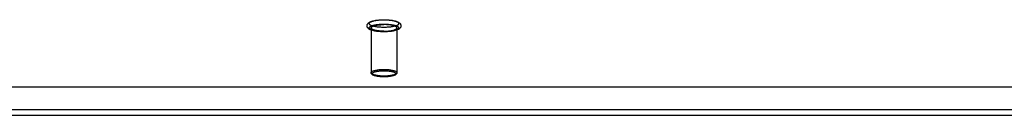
# Model space of a CAD drawing. Header units: inches. Extents: x 0 to 283, y 0 to 183.
# Tile 172 of 256: x 62.769 to 72.258, y 124.822 to 125.742. Entities that reach past the tile are written whole.
import ezdxf

# ---------------------------------------------------------------- set-up
doc = ezdxf.new("R2010")
doc.units = ezdxf.units.IN
doc.header["$LTSCALE"] = 15.583333
doc.header["$MEASUREMENT"] = 0
doc.linetypes.add('HIDDEN', pattern=[0.2, 0.1, -0.1])
doc.layers.get('0').update_dxf_attribs({"linetype": 'CONTINUOUS'})
doc.layers.add('DEFAULT_2', color=8, linetype='HIDDEN')
doc.layers.add('LEFTHAND_DOOR_ASSEMBLY', color=7, linetype='CONTINUOUS')

msp = doc.modelspace()

# ---------------------------------------------------------------- linework, layer by layer
at = {"color": 7, "linetype": 'Continuous'}
for p, q in [((55.0137, 125.0957), (123.5449, 125.0957)), ((55.0293, 124.8774), (123.5293, 124.8774))]:
    msp.add_line(p, q, dxfattribs=at)
at = {"layer": 'DEFAULT_2', "color": 8, "linetype": 'HIDDEN'}
for p, q in [((66.1553, 125.6633), (66.1553, 125.2316)), ((66.4033, 125.6633), (66.4033, 125.2316))]:
    msp.add_line(p, q, dxfattribs=at)
for points in [[(66.2793, 125.6258), (66.2676, 125.626), (66.256, 125.6263), (66.2444, 125.6269), (66.2331, 125.6278), (66.222, 125.6288), (66.2111, 125.6302), (66.2006, 125.6317), (66.1904, 125.6335), (66.1805, 125.6356), (66.1712, 125.6379), (66.1622, 125.6406), (66.1541, 125.6434), (66.1472, 125.6463), (66.1412, 125.6492), (66.1359, 125.6523), (66.1314, 125.6555), (66.1274, 125.6589), (66.124, 125.6626), (66.1212, 125.6664), (66.119, 125.6704), (66.1173, 125.6745), (66.1163, 125.6788), (66.1158, 125.6832), (66.116, 125.6877), (66.1169, 125.6921), (66.1184, 125.6964), (66.1205, 125.7007), (66.1233, 125.7047), (66.1267, 125.7085), (66.1307, 125.7121), (66.1353, 125.7154), (66.1406, 125.7186), (66.1467, 125.7217), (66.1538, 125.7247), (66.162, 125.7276), (66.171, 125.7302), (66.1804, 125.7326), (66.1903, 125.7346), (66.2005, 125.7365), (66.211, 125.738), (66.2219, 125.7393), (66.2331, 125.7404), (66.2444, 125.7413), (66.256, 125.7419), (66.2676, 125.7422), (66.2793, 125.7424)], [(66.2793, 125.6681), (66.2688, 125.6682), (66.2583, 125.6685), (66.2479, 125.669), (66.2377, 125.6697), (66.2277, 125.6706), (66.2179, 125.6717), (66.2085, 125.673), (66.1995, 125.6745), (66.1909, 125.6761), (66.1829, 125.6779), (66.1753, 125.6798), (66.1684, 125.6819), (66.1621, 125.6841), (66.1564, 125.6865), (66.1514, 125.6889), (66.1472, 125.6914), (66.1437, 125.694), (66.1409, 125.6967), (66.1389, 125.6994), (66.1377, 125.7021), (66.1373, 125.7049), (66.1377, 125.7076), (66.1389, 125.7104), (66.1409, 125.7131), (66.1437, 125.7157), (66.1472, 125.7183), (66.1514, 125.7208), (66.1564, 125.7233), (66.1621, 125.7256), (66.1684, 125.7278), (66.1753, 125.7299), (66.1829, 125.7318), (66.1909, 125.7336), (66.1995, 125.7353), (66.2085, 125.7367), (66.2179, 125.738), (66.2277, 125.7391), (66.2377, 125.74), (66.2479, 125.7407), (66.2583, 125.7412), (66.2688, 125.7415), (66.2793, 125.7416)], [(66.2793, 125.7424), (66.291, 125.7422), (66.3027, 125.7419), (66.3142, 125.7413), (66.3256, 125.7404), (66.3367, 125.7394), (66.3476, 125.738), (66.3581, 125.7365), (66.3683, 125.7347), (66.3781, 125.7326), (66.3875, 125.7303), (66.3965, 125.7276), (66.4045, 125.7248), (66.4115, 125.7219), (66.4175, 125.719), (66.4227, 125.7159), (66.4273, 125.7127), (66.4312, 125.7093), (66.4346, 125.7056), (66.4374, 125.7018), (66.4397, 125.6978), (66.4413, 125.6937), (66.4424, 125.6894), (66.4428, 125.685), (66.4426, 125.6805), (66.4418, 125.6761), (66.4403, 125.6718), (66.4382, 125.6675), (66.4354, 125.6635), (66.432, 125.6597), (66.428, 125.6561), (66.4234, 125.6528), (66.4181, 125.6496), (66.4119, 125.6465), (66.4049, 125.6435), (66.3967, 125.6406), (66.3877, 125.638), (66.3783, 125.6356), (66.3684, 125.6335), (66.3582, 125.6317), (66.3476, 125.6302), (66.3368, 125.6289), (66.3256, 125.6278), (66.3142, 125.6269), (66.3027, 125.6263), (66.291, 125.626), (66.2793, 125.6258)], [(66.2793, 125.7416), (66.2899, 125.7415), (66.3003, 125.7412), (66.3107, 125.7407), (66.321, 125.74), (66.331, 125.7391), (66.3408, 125.738), (66.3502, 125.7367), (66.3592, 125.7353), (66.3677, 125.7336), (66.3758, 125.7318), (66.3833, 125.7299), (66.3903, 125.7278), (66.3966, 125.7256), (66.4023, 125.7233), (66.4072, 125.7208), (66.4115, 125.7183), (66.415, 125.7157), (66.4178, 125.7131), (66.4197, 125.7104), (66.4209, 125.7076), (66.4213, 125.7049), (66.4209, 125.7021), (66.4197, 125.6994), (66.4178, 125.6967), (66.415, 125.694), (66.4115, 125.6914), (66.4072, 125.6889), (66.4023, 125.6865), (66.3966, 125.6841), (66.3903, 125.6819), (66.3833, 125.6798), (66.3758, 125.6779), (66.3677, 125.6761), (66.3592, 125.6745), (66.3502, 125.673), (66.3408, 125.6717), (66.331, 125.6706), (66.321, 125.6697), (66.3107, 125.669), (66.3003, 125.6685), (66.2899, 125.6682), (66.2793, 125.6681)], [(66.2793, 125.6266), (66.2688, 125.6267), (66.2583, 125.627), (66.2479, 125.6275), (66.2377, 125.6282), (66.2277, 125.6291), (66.2179, 125.6302), (66.2085, 125.6315), (66.1995, 125.6329), (66.1909, 125.6346), (66.1829, 125.6364), (66.1753, 125.6383), (66.1684, 125.6404), (66.1621, 125.6426), (66.1564, 125.6449), (66.1514, 125.6474), (66.1472, 125.6499), (66.1437, 125.6525), (66.1409, 125.6551), (66.1389, 125.6578), (66.1377, 125.6606), (66.1373, 125.6633), (66.1377, 125.6661), (66.1389, 125.6688), (66.1409, 125.6715), (66.1437, 125.6742), (66.1472, 125.6768), (66.1514, 125.6793), (66.1564, 125.6817), (66.1621, 125.6841), (66.1684, 125.6863), (66.1753, 125.6884), (66.1829, 125.6903), (66.1909, 125.6921), (66.1995, 125.6937), (66.2085, 125.6952), (66.2179, 125.6965), (66.2277, 125.6976), (66.2377, 125.6985), (66.2479, 125.6992), (66.2583, 125.6997), (66.2688, 125.7), (66.2793, 125.7001)], [(66.1553, 125.6633), (66.1557, 125.6658), (66.1569, 125.6684), (66.1588, 125.6708), (66.1614, 125.6732), (66.1648, 125.6756), (66.1688, 125.6779), (66.1736, 125.6801), (66.179, 125.6822), (66.185, 125.6842), (66.1917, 125.686), (66.1988, 125.6877), (66.2064, 125.6893), (66.2145, 125.6907), (66.223, 125.6919), (66.2319, 125.693), (66.241, 125.6939), (66.2504, 125.6945), (66.2599, 125.695), (66.2696, 125.6953), (66.2793, 125.6954)], [(66.2793, 125.6312), (66.2696, 125.6313), (66.2599, 125.6316), (66.2504, 125.6321), (66.241, 125.6328), (66.2319, 125.6337), (66.223, 125.6347), (66.2145, 125.636), (66.2064, 125.6374), (66.1988, 125.6389), (66.1917, 125.6406), (66.185, 125.6425), (66.179, 125.6445), (66.1736, 125.6466), (66.1688, 125.6488), (66.1648, 125.651), (66.1614, 125.6534), (66.1588, 125.6558), (66.1569, 125.6583), (66.1557, 125.6608), (66.1553, 125.6633)], [(66.2793, 125.7001), (66.2899, 125.7), (66.3003, 125.6997), (66.3107, 125.6992), (66.321, 125.6985), (66.331, 125.6976), (66.3408, 125.6965), (66.3502, 125.6952), (66.3592, 125.6937), (66.3677, 125.6921), (66.3758, 125.6903), (66.3833, 125.6884), (66.3903, 125.6863), (66.3966, 125.6841), (66.4023, 125.6817), (66.4072, 125.6793), (66.4115, 125.6768), (66.415, 125.6742), (66.4178, 125.6715), (66.4197, 125.6688), (66.4209, 125.6661), (66.4213, 125.6633), (66.4209, 125.6606), (66.4197, 125.6578), (66.4178, 125.6551), (66.415, 125.6525), (66.4115, 125.6499), (66.4072, 125.6474), (66.4023, 125.6449), (66.3966, 125.6426), (66.3903, 125.6404), (66.3833, 125.6383), (66.3758, 125.6364), (66.3677, 125.6346), (66.3592, 125.6329), (66.3502, 125.6315), (66.3408, 125.6302), (66.331, 125.6291), (66.321, 125.6282), (66.3107, 125.6275), (66.3003, 125.627), (66.2899, 125.6267), (66.2793, 125.6266)], [(66.4033, 125.6633), (66.4029, 125.6658), (66.4018, 125.6684), (66.3999, 125.6708), (66.3973, 125.6732), (66.3939, 125.6756), (66.3898, 125.6779), (66.3851, 125.6801), (66.3797, 125.6822), (66.3736, 125.6842), (66.367, 125.686), (66.3599, 125.6877), (66.3522, 125.6893), (66.3441, 125.6907), (66.3356, 125.6919), (66.3268, 125.693), (66.3177, 125.6939), (66.3083, 125.6945), (66.2987, 125.695), (66.2891, 125.6953), (66.2793, 125.6954)], [(66.2793, 125.6312), (66.2891, 125.6313), (66.2987, 125.6316), (66.3083, 125.6321), (66.3177, 125.6328), (66.3268, 125.6337), (66.3356, 125.6347), (66.3441, 125.636), (66.3522, 125.6374), (66.3599, 125.6389), (66.367, 125.6406), (66.3736, 125.6425), (66.3797, 125.6445), (66.3851, 125.6466), (66.3898, 125.6488), (66.3939, 125.651), (66.3973, 125.6534), (66.3999, 125.6558), (66.4018, 125.6583), (66.4029, 125.6608), (66.4033, 125.6633)], [(66.1553, 125.2316), (66.1557, 125.2341), (66.1569, 125.2366), (66.1588, 125.2391), (66.1615, 125.2416), (66.165, 125.244), (66.1692, 125.2463), (66.174, 125.2485), (66.1796, 125.2506), (66.1857, 125.2526), (66.1925, 125.2545), (66.1998, 125.2562), (66.2076, 125.2577), (66.2159, 125.2591), (66.2246, 125.2604), (66.2336, 125.2614), (66.2428, 125.2622), (66.2521, 125.2629), (66.2614, 125.2633), (66.2704, 125.2636), (66.2793, 125.2637)], [(66.2793, 125.2637), (66.2882, 125.2636), (66.2973, 125.2633), (66.3065, 125.2629), (66.3158, 125.2622), (66.325, 125.2614), (66.334, 125.2604), (66.3427, 125.2592), (66.351, 125.2578), (66.3588, 125.2562), (66.3661, 125.2545), (66.3729, 125.2526), (66.3791, 125.2506), (66.3846, 125.2485), (66.3895, 125.2463), (66.3936, 125.244), (66.3971, 125.2416), (66.3998, 125.2392), (66.4018, 125.2367), (66.4029, 125.2341), (66.4033, 125.2316)], [(66.2793, 125.1995), (66.2705, 125.1996), (66.2614, 125.1998), (66.2522, 125.2002), (66.2429, 125.2009), (66.2337, 125.2017), (66.2247, 125.2028), (66.216, 125.204), (66.2077, 125.2054), (66.1998, 125.2069), (66.1925, 125.2086), (66.1858, 125.2105), (66.1796, 125.2125), (66.1741, 125.2146), (66.1692, 125.2168), (66.165, 125.2191), (66.1616, 125.2215), (66.1589, 125.224), (66.1569, 125.2265), (66.1557, 125.229), (66.1553, 125.2316)], [(66.2793, 125.1921), (66.2702, 125.1921), (66.2612, 125.1924), (66.2522, 125.1929), (66.2434, 125.1935), (66.2348, 125.1943), (66.2264, 125.1953), (66.2183, 125.1965), (66.2105, 125.1979), (66.203, 125.1994), (66.196, 125.2011), (66.1892, 125.203), (66.183, 125.2051), (66.1773, 125.2073), (66.1724, 125.2097), (66.1683, 125.2121), (66.1648, 125.2145), (66.1619, 125.2171), (66.1595, 125.2198), (66.1577, 125.2226), (66.1564, 125.2256), (66.1556, 125.2286), (66.1553, 125.2316)], [(66.2793, 125.1924), (66.2712, 125.1925), (66.2628, 125.1927), (66.2544, 125.1931), (66.2458, 125.1937), (66.2374, 125.1945), (66.2291, 125.1954), (66.2211, 125.1965), (66.2134, 125.1978), (66.2062, 125.1993), (66.1995, 125.2008), (66.1933, 125.2025), (66.1877, 125.2044), (66.1826, 125.2063), (66.1781, 125.2083), (66.1742, 125.2105), (66.1711, 125.2127), (66.1686, 125.2149), (66.1668, 125.2172), (66.1657, 125.2196), (66.1653, 125.2219), (66.1657, 125.2242), (66.1668, 125.2266), (66.1686, 125.2289), (66.171, 125.2311), (66.1742, 125.2333), (66.1781, 125.2355), (66.1825, 125.2375), (66.1876, 125.2394), (66.1933, 125.2413), (66.1995, 125.243), (66.2062, 125.2445), (66.2134, 125.246), (66.2211, 125.2473), (66.2291, 125.2484), (66.2373, 125.2493), (66.2458, 125.2501), (66.2543, 125.2507), (66.2628, 125.2511), (66.2711, 125.2513), (66.2793, 125.2514)], [(66.2793, 125.2514), (66.2875, 125.2513), (66.2958, 125.2511), (66.3043, 125.2507), (66.3128, 125.2501), (66.3213, 125.2493), (66.3296, 125.2484), (66.3376, 125.2473), (66.3452, 125.246), (66.3524, 125.2445), (66.3591, 125.243), (66.3654, 125.2413), (66.371, 125.2394), (66.3761, 125.2375), (66.3806, 125.2355), (66.3844, 125.2333), (66.3876, 125.2311), (66.3901, 125.2289), (66.3919, 125.2266), (66.393, 125.2243), (66.3933, 125.2219), (66.393, 125.2196), (66.3919, 125.2172), (66.3901, 125.2149), (66.3876, 125.2127), (66.3844, 125.2105), (66.3806, 125.2084), (66.3761, 125.2063), (66.371, 125.2044), (66.3654, 125.2026), (66.3592, 125.2008), (66.3525, 125.1993), (66.3453, 125.1978), (66.3376, 125.1965), (66.3296, 125.1954), (66.3213, 125.1945), (66.3129, 125.1937), (66.3043, 125.1931), (66.2958, 125.1927), (66.2875, 125.1925), (66.2793, 125.1924)], [(66.4033, 125.2316), (66.4031, 125.2286), (66.4023, 125.2256), (66.401, 125.2226), (66.3991, 125.2197), (66.3967, 125.217), (66.3938, 125.2145), (66.3903, 125.212), (66.3862, 125.2096), (66.3812, 125.2073), (66.3755, 125.205), (66.3693, 125.2029), (66.3625, 125.201), (66.3555, 125.1993), (66.348, 125.1978), (66.3402, 125.1965), (66.3321, 125.1953), (66.3237, 125.1943), (66.3151, 125.1935), (66.3064, 125.1929), (66.2974, 125.1924), (66.2884, 125.1921), (66.2793, 125.1921)], [(66.4033, 125.2316), (66.4029, 125.229), (66.4018, 125.2265), (66.3998, 125.224), (66.3971, 125.2215), (66.3937, 125.2191), (66.3895, 125.2168), (66.3846, 125.2146), (66.3791, 125.2125), (66.3729, 125.2105), (66.3662, 125.2087), (66.3589, 125.2069), (66.351, 125.2054), (66.3427, 125.204), (66.334, 125.2028), (66.325, 125.2017), (66.3158, 125.2009), (66.3065, 125.2003), (66.2973, 125.1998), (66.2882, 125.1996), (66.2793, 125.1995)]]:
    msp.add_lwpolyline(points, dxfattribs=at)
at = {"layer": 'LEFTHAND_DOOR_ASSEMBLY', "color": 3, "linetype": 'Continuous'}
msp.add_line((53.9481, 124.822), (88.7346, 124.822), dxfattribs=at)

doc.saveas('drawing.dxf')
